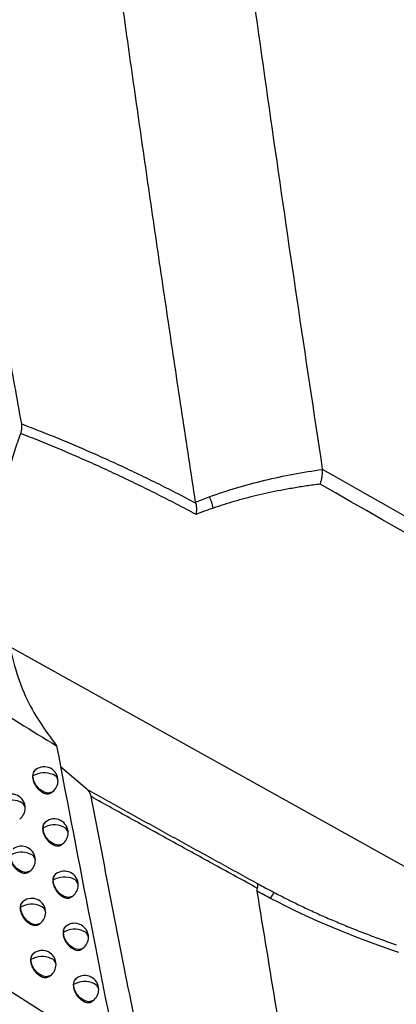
# Model space of a CAD drawing. Header units: millimetres. Extents: x 12 to 1209, y -252 to 1182.
# Tile 29 of 162: x 939 to 953, y -43 to -8. Entities that reach past the tile are written whole.
import ezdxf

# ---------------------------------------------------------------- set-up
doc = ezdxf.new("R2010")
doc.units = ezdxf.units.MM

msp = doc.modelspace()

# ---------------------------------------------------------------- linework, layer by layer
at = {"color": 7, "linetype": 'Continuous', "lineweight": 25}
for p, q in [((950.095, -24.018), (950.093, -24.007)), ((1043.532, -88.738), (938.892, -30.403)), ((942.315, -44.958), (923.266, -32.847)), ((939.8, -34.806), (939.78, -34.821)), ((941.634, -35.515), (940.693, -34.712)), ((939.684, -35.044), (939.699, -35.033)), ((940.362, -35.634), (940.402, -35.604)), ((940.161, -36.68), (940.141, -36.695)), ((940.046, -36.918), (940.06, -36.907)), ((940.723, -37.508), (940.763, -37.478)), ((939.55, -38.487), (939.588, -38.458)), ((940.524, -38.555), (940.505, -38.569)), ((940.41, -38.792), (940.424, -38.782)), ((947.744, -38.889), (947.877, -38.963)), ((939.355, -39.534), (939.333, -39.55)), ((941.086, -39.384), (941.127, -39.353)), ((939.237, -39.774), (939.254, -39.761)), ((939.919, -40.361), (939.957, -40.332)), ((940.778, -40.668), (940.791, -40.658)), ((940.891, -40.431), (940.872, -40.445)), ((941.453, -41.26), (941.494, -41.229)), ((939.61, -41.649), (939.626, -41.636)), ((939.727, -41.409), (939.706, -41.425)), ((940.291, -42.237), (940.329, -42.207)), ((941.261, -42.308), (941.242, -42.322)), ((941.148, -42.545), (941.16, -42.535)), ((941.822, -43.137), (941.863, -43.106))]:
    msp.add_line(p, q, dxfattribs=at)
at = {"color": 7, "linetype": 'Continuous', "lineweight": 25, "flags": 128}
for points in [[(939.699, -35.033), (939.732, -34.888), (939.8, -34.806)], [(939.699, -35.033), (939.699, -35.033), (939.699, -35.033), (939.699, -35.033), (939.699, -35.033), (939.699, -35.033), (939.699, -35.033), (939.699, -35.033), (939.699, -35.033)], [(940.402, -35.604), (940.381, -35.618), (940.25, -35.652), (940.096, -35.617), (939.942, -35.52), (939.813, -35.375), (939.728, -35.204), (939.699, -35.033)], [(940.06, -36.907), (940.093, -36.762), (940.161, -36.68)], [(940.763, -37.478), (940.742, -37.492), (940.611, -37.526), (940.457, -37.491), (940.303, -37.394), (940.174, -37.249), (940.089, -37.078), (940.06, -36.907)], [(939.588, -38.458), (939.567, -38.472), (939.436, -38.506), (939.282, -38.471), (939.128, -38.374), (938.999, -38.229), (938.914, -38.058), (938.885, -37.887)], [(940.424, -38.782), (940.457, -38.637), (940.524, -38.555)], [(941.127, -39.353), (941.106, -39.367), (940.974, -39.401), (940.82, -39.366), (940.667, -39.269), (940.538, -39.124), (940.453, -38.953), (940.424, -38.782)], [(939.254, -39.761), (939.287, -39.616), (939.355, -39.534)], [(939.254, -39.761), (939.254, -39.761), (939.254, -39.761), (939.254, -39.761), (939.254, -39.761), (939.254, -39.761), (939.254, -39.761), (939.254, -39.761), (939.254, -39.761)], [(939.957, -40.332), (939.936, -40.346), (939.805, -40.38), (939.651, -40.345), (939.497, -40.248), (939.368, -40.103), (939.283, -39.932), (939.254, -39.761)], [(940.791, -40.658), (940.823, -40.513), (940.891, -40.431)], [(941.494, -41.229), (941.473, -41.243), (941.341, -41.277), (941.187, -41.242), (941.034, -41.145), (940.905, -41), (940.819, -40.829), (940.791, -40.658)], [(939.626, -41.636), (939.659, -41.492), (939.727, -41.409)], [(939.626, -41.636), (939.626, -41.636), (939.626, -41.636), (939.626, -41.636), (939.626, -41.636), (939.626, -41.636), (939.626, -41.636), (939.626, -41.636), (939.626, -41.636)], [(940.329, -42.207), (940.308, -42.221), (940.177, -42.255), (940.023, -42.221), (939.869, -42.123), (939.74, -41.978), (939.655, -41.807), (939.626, -41.636)], [(941.16, -42.535), (941.193, -42.39), (941.261, -42.308)], [(941.863, -43.106), (941.842, -43.12), (941.711, -43.154), (941.557, -43.119), (941.403, -43.022), (941.274, -42.877), (941.189, -42.706), (941.16, -42.535)]]:
    msp.add_lwpolyline(points, dxfattribs=at)
at = {"color": 7, "linetype": 'Continuous', "lineweight": 25}
for centre, radius, start, end in [((944.888, -25.632), 1.307, 9.9353, 28.686), ((940.102, -35.676), 0.758, 65.2635, 122.0618), ((940.101, -35.205), 0.5, 359.5145, 127.0492), ((940.339, -35.238), 0.263, 6.1907, 72.3338), ((940.101, -35.205), 0.5, 307.0492, 359.5145), ((938.921, -36.186), 0.5, 359.472, 127.0492), ((938.921, -36.658), 0.759, 65.667, 121.9868), ((939.156, -36.22), 0.266, 6.4149, 73.0071), ((938.921, -36.186), 0.5, 307.0492, 359.472), ((940.463, -37.549), 0.758, 65.1941, 122.0715), ((940.462, -37.079), 0.5, 359.5195, 127.0492), ((940.481, -36.913), 0.421, 179.2377, 179.2705), ((940.462, -37.079), 0.5, 307.0492, 359.5195), ((940.701, -37.111), 0.263, 6.1523, 72.2191), ((939.288, -38.531), 0.759, 65.5918, 121.9953), ((939.287, -38.059), 0.5, 359.4759, 127.0492), ((939.523, -38.093), 0.265, 6.372, 72.8847), ((939.287, -38.059), 0.5, 307.0492, 359.4759), ((940.826, -38.954), 0.5, 359.5246, 127.0492), ((940.827, -39.424), 0.758, 65.1261, 122.0814), ((940.845, -38.787), 0.421, 179.2369, 179.2705), ((941.065, -38.986), 0.262, 6.1148, 72.1062), ((940.826, -38.954), 0.5, 307.0492, 359.5246), ((948.828, -39.694), 0.656, 134.5807, 156.5611), ((939.656, -39.933), 0.5, 359.4802, 127.0492), ((939.657, -40.405), 0.759, 65.5179, 122.004), ((939.656, -39.933), 0.5, 307.0492, 359.4802), ((939.893, -39.967), 0.265, 6.3301, 72.7642), ((941.192, -40.83), 0.5, 359.53, 127.0492), ((941.193, -41.3), 0.758, 65.0592, 122.0914), ((941.211, -40.663), 0.421, 179.2362, 179.2705), ((941.432, -40.862), 0.262, 6.0782, 71.995), ((941.192, -40.83), 0.5, 307.0492, 359.53), ((940.028, -41.808), 0.5, 359.4846, 127.0492), ((940.029, -42.28), 0.759, 65.4454, 122.013), ((940.265, -41.842), 0.264, 6.2891, 72.6455), ((940.028, -41.808), 0.5, 307.0492, 359.4846), ((941.563, -43.177), 0.758, 64.9936, 122.1017), ((941.562, -42.707), 0.5, 359.5355, 127.0492), ((941.581, -42.541), 0.421, 179.2356, 179.2705), ((941.562, -42.707), 0.5, 307.0492, 359.5355), ((941.802, -42.739), 0.261, 6.0424, 71.8854)]:
    msp.add_arc(centre, radius, start, end, dxfattribs=at)
for points, knots in [([(938.896, 72.402), (938.974, 71.414), (939.132, 69.437), (939.377, 66.468), (939.629, 63.495), (939.888, 60.519), (940.155, 57.541), (940.429, 54.559), (940.71, 51.574), (940.998, 48.586), (941.294, 45.594), (941.597, 42.6), (941.907, 39.602), (942.225, 36.601), (942.549, 33.597), (942.881, 30.59), (943.221, 27.58), (943.683, 23.562), (944.278, 18.533), (945.022, 12.487), (945.794, 6.431), (946.595, 0.365), (947.425, -5.712), (948.285, -11.8), (949.171, -17.897), (949.786, -21.97), (950.093, -24.007)], [0, 0, 0, 0, 0.031249, 0.062496, 0.093743, 0.12499, 0.156236, 0.187482, 0.218728, 0.249975, 0.281223, 0.312471, 0.343721, 0.374973, 0.406226, 0.437482, 0.468739, 0.5, 0.562517, 0.625024, 0.687525, 0.750021, 0.812515, 0.875007, 0.937502, 1, 1, 1, 1]), ([(939.294, -22.385), (939.129, -21.469), (938.8, -19.644), (938.315, -16.92), (937.84, -14.219), (937.374, -11.541), (936.918, -8.887), (936.472, -6.256), (936.035, -3.647), (935.606, -1.062), (935.187, 1.5), (934.776, 4.039), (934.374, 6.555), (933.981, 9.049), (933.596, 11.519), (933.219, 13.966), (932.851, 16.391), (932.49, 18.793), (932.137, 21.172), (931.792, 23.528), (931.454, 25.861), (931.124, 28.172), (930.801, 30.46), (930.486, 32.726), (930.177, 34.969), (929.875, 37.189), (929.58, 39.387), (929.292, 41.562), (929.011, 43.715), (928.735, 45.846), (928.556, 47.258), (928.466, 47.961)], [0, 0, 0, 0, 0.038566, 0.07684, 0.114823, 0.152513, 0.189913, 0.22702, 0.263836, 0.30036, 0.336593, 0.372534, 0.408183, 0.44354, 0.478606, 0.513381, 0.547863, 0.582054, 0.615954, 0.649562, 0.682878, 0.715902, 0.748635, 0.781076, 0.813226, 0.845084, 0.87665, 0.907925, 0.938908, 0.9696, 1, 1, 1, 1]), ([(945.54, -25.196), (945.38, -24.143), (945.06, -22.048), (944.593, -18.924), (944.137, -15.835), (943.693, -12.78), (943.26, -9.759), (942.84, -6.772), (942.43, -3.819), (942.031, -0.9), (941.643, 1.986), (941.266, 4.837), (940.899, 7.655), (940.543, 10.438), (940.196, 13.189), (939.859, 15.906), (939.532, 18.589), (939.214, 21.239), (938.905, 23.855), (938.605, 26.438), (938.314, 28.989), (938.032, 31.505), (937.758, 33.989), (937.492, 36.44), (937.234, 38.858), (936.984, 41.243), (936.742, 43.595), (936.585, 45.152), (936.507, 45.925)], [0, 0, 0, 0, 0.04397, 0.087499, 0.130586, 0.173231, 0.215435, 0.257197, 0.298519, 0.339399, 0.379839, 0.419839, 0.459397, 0.498516, 0.537194, 0.575432, 0.61323, 0.650588, 0.687507, 0.723986, 0.760025, 0.795625, 0.830785, 0.865506, 0.899788, 0.933631, 0.967035, 1, 1, 1, 1]), ([(939.259, -22.728), (939.266, -22.709), (939.279, -22.671), (939.292, -22.612), (939.302, -22.544), (939.306, -22.466), (939.298, -22.412), (939.294, -22.385)], [0, 0, 0, 0, 0.166026, 0.331902, 0.500085, 0.749349, 1, 1, 1, 1]), ([(939.294, -22.385), (939.52, -22.471), (939.974, -22.645), (940.655, -22.92), (941.341, -23.208), (942.031, -23.51), (942.726, -23.825), (943.426, -24.154), (944.13, -24.497), (944.838, -24.853), (945.309, -25.101), (945.546, -25.225)], [0, 0, 0, 0, 0.105573, 0.212483, 0.32075, 0.430395, 0.541438, 0.653899, 0.767799, 0.883159, 1, 1, 1, 1]), ([(938.696, -24.607), (938.721, -24.5), (938.772, -24.288), (938.856, -23.972), (938.947, -23.658), (939.044, -23.346), (939.148, -23.035), (939.222, -22.83), (939.259, -22.728)], [0, 0, 0, 0, 0.167179, 0.333948, 0.500461, 0.66687, 0.833332, 1, 1, 1, 1]), ([(945.557, -25.634), (945.324, -25.51), (944.86, -25.264), (944.161, -24.908), (943.461, -24.562), (942.762, -24.227), (942.062, -23.904), (941.361, -23.592), (940.661, -23.292), (939.961, -23.003), (939.493, -22.819), (939.259, -22.728)], [0, 0, 0, 0, 0.1138101, 0.2269143, 0.3393253, 0.4510565, 0.5621213, 0.6725336, 0.7823077, 0.8914582, 1, 1, 1, 1]), ([(946.034, -25.004), (946.679, -24.767), (947.344, -24.571), (948.702, -24.246), (949.393, -24.117), (950.095, -24.018)], [0, 0, 0, 0, 0.5, 0.5, 1, 1, 1, 1]), ([(950.013, -24.546), (950.021, -24.525), (950.036, -24.488), (950.053, -24.431), (950.065, -24.383), (950.074, -24.343), (950.08, -24.314), (950.083, -24.296), (950.091, -24.254), (950.097, -24.187), (950.101, -24.096), (950.097, -24.043), (950.095, -24.018)], [0, 0, 0, 0, 0.126164, 0.23617, 0.328227, 0.401218, 0.454538, 0.48791, 0.501237, 0.682343, 0.849148, 1, 1, 1, 1]), ([(950.013, -24.546), (949.851, -24.567), (949.53, -24.61), (949.059, -24.686), (948.603, -24.769), (948.161, -24.859), (947.734, -24.956), (947.323, -25.059), (946.926, -25.168), (946.544, -25.283), (946.297, -25.366), (946.175, -25.406)], [0, 0, 0, 0, 0.123001, 0.242997, 0.359999, 0.474022, 0.585079, 0.693188, 0.798364, 0.900628, 1, 1, 1, 1]), ([(1047, -79.979), (1042.143, -77.196), (1032.215, -71.509), (1017.006, -62.806), (1001.16, -53.745), (984.677, -44.328), (967.557, -34.554), (955.932, -27.922), (950.013, -24.546)], [0, 0, 0, 0, 0.150278, 0.307111, 0.4705, 0.640444, 0.816944, 1, 1, 1, 1]), ([(945.546, -25.225), (945.55, -25.244), (945.559, -25.285), (945.567, -25.352), (945.571, -25.418), (945.571, -25.484), (945.568, -25.544), (945.563, -25.595), (945.558, -25.624), (945.557, -25.634)], [0, 0, 0, 0, 0.150974, 0.317773, 0.49943, 0.625628, 0.786474, 0.92747, 1, 1, 1, 1]), ([(938.746, -29.92), (938.933, -30.7), (939.308, -32.26), (940.134, -33.388), (940.547, -33.952)], [0, 0, 0, 0, 0.5001891, 1, 1, 1, 1]), ([(935.544, -30.662), (936.316, -31.207), (937.988, -32.387), (939.652, -33.405), (940.547, -33.952)], [0, 0, 0, 0, 0.4621391, 1, 1, 1, 1]), ([(940.547, -33.952), (940.949, -36.054), (941.667, -39.809), (942.411, -43.572), (942.739, -45.228)], [0, 0, 0, 0, 0.560001, 1, 1, 1, 1]), ([(939.781, -34.823), (939.777, -34.825), (939.74, -34.847), (939.697, -34.918), (939.688, -35.005), (939.684, -35.044)], [0, 0, 0, 0, 0.058923, 0.570467, 1, 1, 1, 1]), ([(939.684, -35.044), (939.688, -35.093), (939.697, -35.196), (939.759, -35.337), (939.832, -35.445), (939.902, -35.523), (939.981, -35.59), (940.073, -35.645), (940.169, -35.677), (940.257, -35.679), (940.322, -35.663), (940.351, -35.64), (940.361, -35.632)], [0, 0, 0, 0, 0.139977, 0.293871, 0.376449, 0.462557, 0.552197, 0.64537, 0.755225, 0.856818, 0.950141, 1, 1, 1, 1]), ([(941.791, -35.778), (941.786, -35.759), (941.778, -35.721), (941.758, -35.669), (941.73, -35.614), (941.69, -35.558), (941.653, -35.53), (941.634, -35.515)], [0, 0, 0, 0, 0.166443, 0.332388, 0.500221, 0.7498, 1, 1, 1, 1]), ([(941.634, -35.515), (941.862, -35.643), (942.32, -35.898), (943.004, -36.277), (943.686, -36.655), (944.366, -37.031), (945.046, -37.405), (945.723, -37.779), (946.399, -38.15), (947.073, -38.521), (947.52, -38.767), (947.744, -38.889)], [0, 0, 0, 0, 0.109831, 0.21996, 0.330396, 0.441148, 0.552227, 0.663643, 0.775404, 0.88752, 1, 1, 1, 1]), ([(947.753, -39.068), (947.503, -38.93), (947.004, -38.656), (946.252, -38.244), (945.503, -37.832), (944.755, -37.42), (944.011, -37.01), (943.269, -36.599), (942.53, -36.19), (942.036, -35.915), (941.791, -35.778)], [0, 0, 0, 0, 0.129059, 0.256965, 0.383713, 0.509301, 0.633727, 0.756986, 0.879078, 1, 1, 1, 1]), ([(940.142, -36.696), (940.138, -36.698), (940.101, -36.72), (940.059, -36.792), (940.05, -36.878), (940.046, -36.918)], [0, 0, 0, 0, 0.059613, 0.570987, 1, 1, 1, 1]), ([(940.046, -36.918), (940.05, -36.967), (940.058, -37.069), (940.12, -37.21), (940.193, -37.318), (940.262, -37.396), (940.342, -37.464), (940.434, -37.519), (940.529, -37.551), (940.618, -37.553), (940.682, -37.537), (940.711, -37.514), (940.721, -37.506)], [0, 0, 0, 0, 0.139619, 0.29339, 0.375996, 0.462193, 0.551982, 0.645365, 0.754895, 0.856255, 0.949436, 1, 1, 1, 1]), ([(938.867, -37.9), (938.872, -37.95), (938.88, -38.053), (938.944, -38.194), (939.017, -38.302), (939.087, -38.379), (939.167, -38.445), (939.259, -38.499), (939.356, -38.531), (939.446, -38.532), (939.51, -38.515), (939.539, -38.492), (939.549, -38.485)], [0, 0, 0, 0, 0.141182, 0.295489, 0.377973, 0.463783, 0.552921, 0.645386, 0.756303, 0.858657, 0.95244, 1, 1, 1, 1]), ([(940.506, -38.571), (940.502, -38.573), (940.465, -38.595), (940.423, -38.666), (940.414, -38.753), (940.41, -38.792)], [0, 0, 0, 0, 0.060274, 0.571486, 1, 1, 1, 1]), ([(940.41, -38.792), (940.414, -38.841), (940.422, -38.943), (940.485, -39.084), (940.557, -39.193), (940.626, -39.271), (940.706, -39.339), (940.797, -39.394), (940.893, -39.426), (940.981, -39.429), (941.045, -39.413), (941.074, -39.39), (941.085, -39.382)], [0, 0, 0, 0, 0.139296, 0.292956, 0.375587, 0.461864, 0.551787, 0.64536, 0.754601, 0.855753, 0.948809, 1, 1, 1, 1]), ([(947.744, -38.889), (947.748, -38.893), (947.757, -38.9), (947.765, -38.92), (947.77, -38.952), (947.769, -38.999), (947.758, -39.045), (947.753, -39.068)], [0, 0, 0, 0, 0.162948, 0.330159, 0.500469, 0.748686, 1, 1, 1, 1]), ([(947.753, -39.179), (947.75, -39.158), (947.745, -39.118), (947.75, -39.084), (947.753, -39.068)], [0, 0, 0, 0, 0.523254, 1, 1, 1, 1]), ([(947.877, -38.963), (947.949, -39.002), (948.111, -39.091), (948.276, -39.178), (948.368, -39.226)], [0, 0, 0, 0, 0.439861, 1, 1, 1, 1]), ([(948.368, -39.226), (948.505, -39.297), (948.784, -39.441), (949.214, -39.652), (949.663, -39.864), (950.13, -40.076), (950.617, -40.286), (951.123, -40.495), (951.648, -40.702), (952.192, -40.906), (952.563, -41.037), (952.751, -41.103)], [0, 0, 0, 0, 0.096864, 0.197282, 0.301256, 0.408792, 0.519893, 0.634562, 0.752802, 0.874614, 1, 1, 1, 1]), ([(939.334, -39.552), (939.331, -39.554), (939.293, -39.576), (939.251, -39.647), (939.241, -39.734), (939.237, -39.774)], [0, 0, 0, 0, 0.056248, 0.568453, 1, 1, 1, 1]), ([(939.237, -39.774), (939.241, -39.823), (939.25, -39.926), (939.313, -40.067), (939.387, -40.175), (939.456, -40.252), (939.536, -40.319), (939.628, -40.373), (939.724, -40.405), (939.814, -40.406), (939.879, -40.39), (939.908, -40.367), (939.917, -40.359)], [0, 0, 0, 0, 0.140654, 0.294782, 0.377308, 0.463249, 0.552606, 0.64538, 0.755795, 0.85779, 0.951356, 1, 1, 1, 1]), ([(940.873, -40.447), (940.869, -40.449), (940.833, -40.471), (940.79, -40.542), (940.782, -40.628), (940.778, -40.668)], [0, 0, 0, 0, 0.060911, 0.571966, 1, 1, 1, 1]), ([(940.778, -40.668), (940.782, -40.716), (940.79, -40.818), (940.852, -40.959), (940.924, -41.068), (940.993, -41.146), (941.073, -41.215), (941.164, -41.269), (941.259, -41.302), (941.347, -41.305), (941.411, -41.289), (941.441, -41.266), (941.451, -41.258)], [0, 0, 0, 0, 0.139003, 0.292563, 0.375217, 0.461565, 0.551611, 0.645355, 0.754338, 0.855306, 0.94825, 1, 1, 1, 1]), ([(939.707, -41.427), (939.703, -41.429), (939.666, -41.451), (939.623, -41.522), (939.614, -41.609), (939.61, -41.649)], [0, 0, 0, 0, 0.057058, 0.569063, 1, 1, 1, 1]), ([(939.61, -41.649), (939.614, -41.698), (939.622, -41.8), (939.685, -41.941), (939.759, -42.049), (939.828, -42.127), (939.908, -42.194), (940, -42.248), (940.096, -42.28), (940.185, -42.282), (940.25, -42.266), (940.279, -42.243), (940.289, -42.235)], [0, 0, 0, 0, 0.140186, 0.294155, 0.376718, 0.462775, 0.552327, 0.645375, 0.755354, 0.857037, 0.950414, 1, 1, 1, 1]), ([(941.243, -42.323), (941.239, -42.326), (941.203, -42.347), (941.161, -42.419), (941.152, -42.505), (941.148, -42.545)], [0, 0, 0, 0, 0.061527, 0.572431, 1, 1, 1, 1]), ([(941.148, -42.545), (941.152, -42.593), (941.16, -42.695), (941.221, -42.835), (941.294, -42.944), (941.363, -43.023), (941.443, -43.091), (941.533, -43.146), (941.628, -43.179), (941.716, -43.182), (941.78, -43.166), (941.81, -43.144), (941.82, -43.135)], [0, 0, 0, 0, 0.138737, 0.292205, 0.37488, 0.461294, 0.55145, 0.64535, 0.754103, 0.854905, 0.947749, 1, 1, 1, 1])]:
    msp.add_open_spline(points, degree=3, knots=knots, dxfattribs=at)
for points in [[(950.093, -24.007), (982.478, -42.453), (1014.862, -60.927), (1047.246, -79.448)], [(945.54, -25.196), (945.703, -25.129), (945.868, -25.065), (946.034, -25.004)], [(945.546, -25.225), (945.544, -25.215), (945.542, -25.206), (945.54, -25.196)], [(946.175, -25.406), (945.967, -25.478), (945.76, -25.553), (945.557, -25.634)], [(943.318, -43.627), (942.8, -41.008), (942.291, -38.392), (941.791, -35.778)], [(949.158, -47.626), (948.68, -44.807), (948.212, -41.992), (947.753, -39.179)], [(948.227, -39.433), (948.068, -39.35), (947.91, -39.265), (947.753, -39.179)], [(952.847, -41.381), (951.259, -40.848), (949.708, -40.206), (948.227, -39.433)]]:
    msp.add_open_spline(points, degree=3, dxfattribs=at)

doc.saveas('drawing.dxf')
